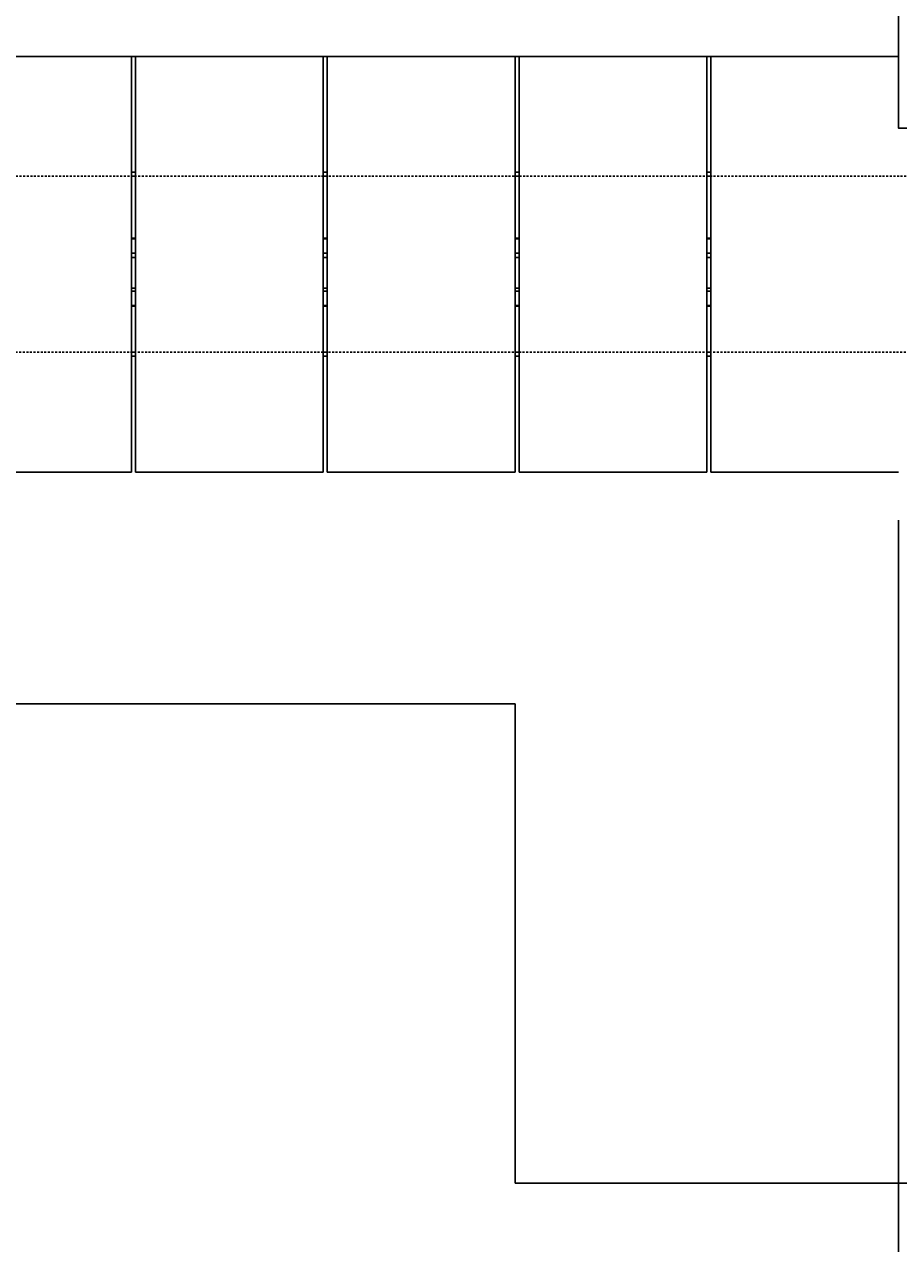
# Model space of a CAD drawing. Header units: inches. Extents: x -169 to 2787, y 589 to 946.
# Tile 5 of 45: x 530 to 585, y 733 to 810. Entities that reach past the tile are written whole.
import ezdxf

# ---------------------------------------------------------------- set-up
doc = ezdxf.new("R2010")
doc.units = ezdxf.units.IN
doc.header["$MEASUREMENT"] = 0
doc.linetypes.add('HIDDEN2', pattern=[0.1875, 0.125, -0.0625])
for name, color, linetype in [('A-FLOR', 173, 'Continuous'), ('A-FLOR-HDLN', 10, 'HIDDEN2'), ('A-WALL-PATT', 8, 'Continuous'), ('S-ANNO-DIMS', 1, 'Continuous'), ('S-COLS', 53, 'Continuous'), ('S-DOOR-TRNCH', 2, 'Continuous')]:
    doc.layers.add(name, color=color, linetype=linetype)
doc.styles.add('Annotative', font='romans.shx', dxfattribs={"width": 0.8, "height": 0.125})
doc.dimstyles.new('Annotative', dxfattribs={"dimscale": 0, "dimtxt": 0.125, "dimasz": 0.125, "dimexe": 0.18, "dimexo": 0.0625, "dimgap": 0.09, "dimtad": 1, "dimdec": 3, "dimzin": 3, "dimdsep": 46, "dimlunit": 4, "dimtxsty": 'Annotative', "dimcen": 0.09, "dimclrt": 2, "dimazin": 2, "dimtfac": 1, "dimtdec": 3, "dimtmove": 0, "dimatfit": 0, "dimfxl": 1, "dimtfill": 1, "dimfrac": 2, "dimtolj": 1, "dimtzin": 0, "dimarcsym": 0})

# ---------------------------------------------------------------- blocks, each defined once
blk = doc.blocks.new('TRENCH COVER PLATES_C1_MIDDLE')
at = {"lineweight": -3}
for p, q in [((288.25, 12.993), (300, 12.993)), ((300, 12.993), (300, -13.007)), ((300, 12.993), (300.25, 12.993)), ((300.25, -13.007), (300.25, 12.993)), ((300.25, 12.993), (312, 12.993)), ((312, 12.993), (312, -13.007)), ((312, 12.993), (312.25, 12.993)), ((312.25, -13.007), (312.25, 12.993)), ((312.25, 12.993), (324, 12.993)), ((324, 12.993), (324, -13.007)), ((324, 12.993), (324.25, 12.993)), ((324.25, -13.007), (324.25, 12.993)), ((324.25, 12.993), (336, 12.993)), ((336, 12.993), (336, -13.007)), ((336, 12.993), (336.25, 12.993)), ((336.25, -13.007), (336.25, 12.993)), ((336.25, 12.993), (348, 12.993)), ((300, 5.75), (300.25, 5.75)), ((300, 5.5), (300.25, 5.5)), ((312, 5.75), (312.25, 5.75)), ((312, 5.5), (312.25, 5.5)), ((324, 5.75), (324.25, 5.75)), ((324, 5.5), (324.25, 5.5)), ((336, 5.75), (336.25, 5.75)), ((336, 5.5), (336.25, 5.5)), ((300.25, 1.625), (300, 1.625)), ((300.25, 1.578), (300, 1.578)), ((312.25, 1.625), (312, 1.625)), ((312.25, 1.578), (312, 1.578)), ((324.25, 1.625), (324, 1.625)), ((324.25, 1.578), (324, 1.578)), ((336.25, 1.625), (336, 1.625)), ((336.25, 1.578), (336, 1.578)), ((300.25, 0.687), (300, 0.687)), ((300.25, 0.409), (300, 0.409)), ((312.25, 0.687), (312, 0.687)), ((312.25, 0.409), (312, 0.409)), ((324.25, 0.687), (324, 0.687)), ((324.25, 0.409), (324, 0.409)), ((336.25, 0.687), (336, 0.687)), ((336.25, 0.409), (336, 0.409)), ((300.25, -1.495), (300, -1.495)), ((312.25, -1.495), (312, -1.495)), ((324.25, -1.495), (324, -1.495)), ((336.25, -1.495), (336, -1.495)), ((300, -1.688), (300.25, -1.688)), ((312, -1.688), (312.25, -1.688)), ((324, -1.688), (324.25, -1.688)), ((336, -1.688), (336.25, -1.688)), ((300.25, -2.578), (300, -2.578)), ((300, -2.625), (300.25, -2.625)), ((312.25, -2.578), (312, -2.578)), ((312, -2.625), (312.25, -2.625)), ((324.25, -2.578), (324, -2.578)), ((324, -2.625), (324.25, -2.625)), ((336.25, -2.578), (336, -2.578)), ((336, -2.625), (336.25, -2.625)), ((300, -5.5), (300.25, -5.5)), ((300.25, -5.751), (300, -5.751)), ((312, -5.5), (312.25, -5.5)), ((312.25, -5.751), (312, -5.751)), ((324, -5.5), (324.25, -5.5)), ((324.25, -5.751), (324, -5.751)), ((336, -5.5), (336.25, -5.5)), ((336.25, -5.751), (336, -5.751)), ((288.25, -13.007), (300, -13.007)), ((300.25, -13.007), (312, -13.007)), ((312.25, -13.007), (324, -13.007)), ((324.25, -13.007), (336, -13.007)), ((336.25, -13.007), (348, -13.007))]:
    blk.add_line(p, q, dxfattribs=at)
blk = doc.blocks.new('*D48')
at = {"layer": 'Defpoints', "color": 0, "transparency": 16777216}
for p in [(237.077, 781.699), (585.077, 781.699), (585.077, 698.522)]:
    blk.add_point(p, dxfattribs=at)
at = {"layer": 'S-ANNO-DIMS', "color": 0, "lineweight": -2, "transparency": 16777216}
for p, q in [((237.077, 778.699), (237.077, 689.882)), ((585.077, 778.699), (585.077, 689.882)), ((243.077, 698.522), (579.077, 698.522))]:
    blk.add_line(p, q, dxfattribs=at)
at = {"layer": 'S-ANNO-DIMS', "color": 0, "transparency": 16777216}
for points in [[(243.077, 699.522), (243.077, 697.522), (237.077, 698.522)], [(579.077, 699.522), (579.077, 697.522), (585.077, 698.522)]]:
    blk.add_solid(points, dxfattribs=at)
at = {"layer": 'S-ANNO-DIMS', "color": 2, "lineweight": -3, "transparency": 16777216, "insert": (411.077, 706.413), "char_height": 6, "width": 221.19377, "attachment_point": 5, "style": 'Annotative'}
blk.add_mtext('\\A1;29 TRENCH COVER PLATES @ 12" OC = 29\'-0"', dxfattribs=at)

msp = doc.modelspace()

# ---------------------------------------------------------------- hatches: boundary and pattern name
at = {"layer": 'A-WALL-PATT', "lineweight": -3}
h = msp.add_hatch(dxfattribs=at)
h.set_pattern_fill('AR-CONC', color=8, scale=2.5, style=0)
h.paths.add_polyline_path([(647.0774, 857.2059), (608.0774, 857.2059), (606.0774, 861.2059), (602.0774, 853.2059), (600.0774, 857.2059), (561.0774, 857.2059), (561.0774, 833.2059), (647.0774, 833.2059)])
h.paths.add_polyline_path([(647.0774, 833.2059), (585.0774, 833.2059), (585.0774, 830.2059), (612.2024, 830.2059), (612.2024, 819.2059), (585.0774, 819.2059), (585.0774, 803.2059), (619.8768, 803.2059), (619.8768, 810.5836), (613.8768, 810.5836), (613.8768, 813.5835), (619.8768, 813.5835), (619.8768, 803.2059), (641.0774, 803.2059), (641.0774, 800.2059), (647.0774, 800.2059)])

# ---------------------------------------------------------------- linework, layer by layer
at = {"layer": 'A-FLOR', "lineweight": -3}
msp.add_lwpolyline([(-164.9226, 797.2059), (201.1059, 797.2059), (201.1059, 767.2059), (561.0774, 767.2059), (561.0774, 737.2059), (1066.0697, 737.2059)], dxfattribs=at)
at = {"layer": 'A-FLOR-HDLN', "lineweight": -3}
for p, q in [((983.5774, 800.2059), (237.3274, 800.2059)), ((237.3274, 789.2059), (983.5774, 789.2059))]:
    msp.add_line(p, q, dxfattribs=at)
at = {"layer": 'S-COLS', "lineweight": -3}
msp.add_lwpolyline([(647.0774, 857.2059), (647.0774, 800.2059), (641.0774, 800.2059), (641.0774, 803.2059), (585.0774, 803.2059), (585.0774, 819.2059), (612.2024, 819.2059), (612.2024, 830.2059), (585.0774, 830.2059), (585.0774, 833.2059), (647.0774, 833.2059), (561.0774, 833.2059), (561.0774, 857.2059)], dxfattribs=at)

# ---------------------------------------------------------------- block references
at = {"layer": 'S-DOOR-TRNCH', "lineweight": -3}
msp.add_blockref('TRENCH COVER PLATES_C1_MIDDLE', (237.0774, 794.7059), dxfattribs=at)

# ---------------------------------------------------------------- dimensions: what is measured, and where the dimension line sits
at = {"layer": 'S-ANNO-DIMS', "lineweight": -3}
dim = msp.add_linear_dim(base=(585.0774, 698.5218), p1=(237.0774, 781.6991), p2=(585.0774, 781.6991), text='29 TRENCH COVER PLATES @ 12" OC = <>', dimstyle='Annotative', override={"dimpost": '\\X', "dimtfill": 0}, dxfattribs=at)
dim.commit()
dim.dimension.update_dxf_attribs({"geometry": '*D48', "text_midpoint": (411.0774, 706.4133)})

doc.saveas('drawing.dxf')
